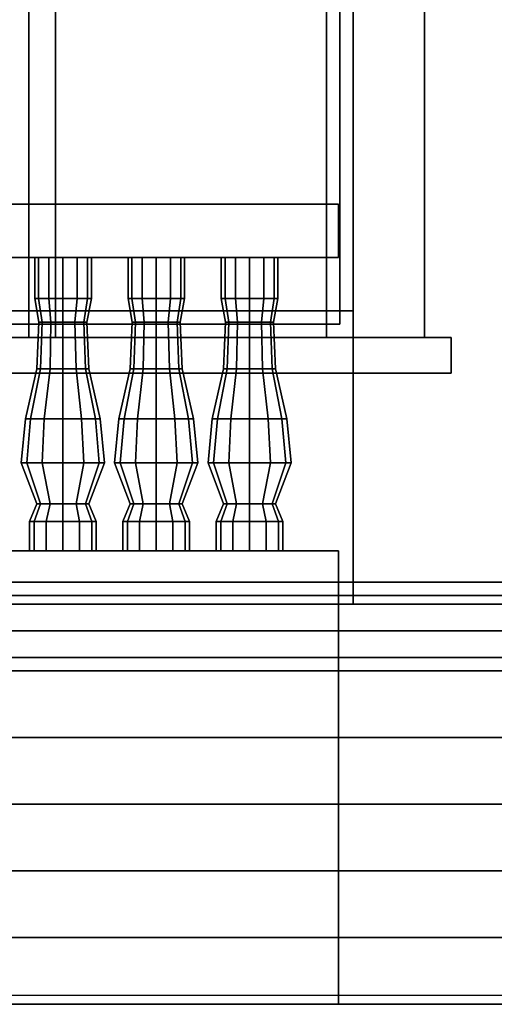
# Model space of a CAD drawing. Header units: metres. Extents: x -34.5 to -0.5, y 0 to 14.7.
# Tile 31 of 74: x -20.7 to -19.6, y 0 to 2.2. Entities that reach past the tile are written whole.
import ezdxf

# ---------------------------------------------------------------- set-up
doc = ezdxf.new("R2010")
doc.units = ezdxf.units.M
for name, color, linetype in [('FRAME', 8, 'Continuous'), ('GLASS', 5, 'Continuous'), ('GRANITE', 8, 'Continuous'), ('GRAVEL', 8, 'Continuous'), ('GROUND', 8, 'Continuous'), ('INTERIOR_FLOOR', 8, 'Continuous'), ('INTERIOR_WALL', 8, 'Continuous'), ('PLASTER', 8, 'Continuous'), ('RUSTIC', 8, 'Continuous'), ('STUCCO', 8, 'Continuous')]:
    doc.layers.add(name, color=color, linetype=linetype)

msp = doc.modelspace()

# ---------------------------------------------------------------- linework, layer by layer
at = {"layer": 'FRAME'}
for points in [[(-20.6367, 1.5), (-20.6967, 1.5), (-20.6967, 4), (-20.6367, 4)], [(-20.6967, 1.5), (-20.6367, 1.5), (-20.6367, 4), (-20.6967, 4)], [(-20.6367, 1.5), (-20.6967, 1.5), (-20.6967, 4), (-20.6367, 4)], [(-20.6967, 1.5), (-20.6367, 1.5), (-20.6367, 4), (-20.6967, 4)], [(-19.9667, 1.5), (-20.0267, 1.5), (-20.0267, 4), (-19.9667, 4)], [(-20.0267, 1.5), (-19.9667, 1.5), (-19.9667, 4), (-20.0267, 4)], [(-19.9667, 1.5), (-20.0267, 1.5), (-20.0267, 4), (-19.9667, 4)], [(-20.0267, 1.5), (-19.9667, 1.5), (-19.9667, 4), (-20.0267, 4)], [(-19.9667, 1.5), (-21.3667, 1.5), (-21.3667, 1.56), (-19.9667, 1.56)], [(-21.3667, 1.5), (-19.9667, 1.5), (-19.9667, 1.56), (-21.3667, 1.56)], [(-19.9667, 1.5), (-21.3667, 1.5), (-21.3667, 1.56), (-19.9667, 1.56)], [(-21.3667, 1.5), (-19.9667, 1.5), (-19.9667, 1.56), (-21.3667, 1.56)]]:
    msp.add_lwpolyline(points, close=True, dxfattribs=at)
at = {"layer": 'GLASS'}
for points in [[(-19.9967, 1.53), (-21.3367, 1.53), (-21.3367, 3.97), (-19.9967, 3.97)], [(-21.3367, 1.53), (-19.9967, 1.53), (-19.9967, 3.97), (-21.3367, 3.97)], [(-19.9967, 1.53), (-21.3367, 1.53), (-21.3367, 3.97), (-19.9967, 3.97)], [(-21.3367, 1.53), (-19.9967, 1.53), (-19.9967, 3.97), (-21.3367, 3.97)]]:
    msp.add_lwpolyline(points, close=True, dxfattribs=at)
at = {"layer": 'GRANITE'}
for points in [[(-10, 0.84), (-26, 0.84), (-26, 0.9), (-10, 0.9)], [(-26, 0.84), (-10, 0.84), (-10, 0.9), (-26, 0.9)], [(-13, 0), (-23, 0), (-23, 0.9), (-13, 0.9)], [(-23, 0), (-13, 0), (-13, 0.9), (-23, 0.9)], [(-14.4, 0), (-21.6, 0), (-21.6, 0.9), (-14.4, 0.9)], [(-21.6, 0), (-14.4, 0), (-14.4, 0.9), (-21.6, 0.9)], [(-16, 0), (-20, 0), (-20, 0.9), (-16, 0.9)], [(-20, 0), (-16, 0), (-16, 0.9), (-20, 0.9)], [(-14.4, 0), (-21.6, 0), (-21.6, 0.75), (-14.4, 0.75)], [(-21.6, 0), (-14.4, 0), (-14.4, 0.75), (-21.6, 0.75)], [(-16, 0), (-20, 0), (-20, 0.75), (-16, 0.75)], [(-20, 0), (-16, 0), (-16, 0.75), (-20, 0.75)], [(-14.4, 0), (-21.6, 0), (-21.6, 0.6), (-14.4, 0.6)], [(-21.6, 0), (-14.4, 0), (-14.4, 0.6), (-21.6, 0.6)], [(-16, 0), (-20, 0), (-20, 0.6), (-16, 0.6)], [(-20, 0), (-16, 0), (-16, 0.6), (-20, 0.6)], [(-14.4, 0), (-21.6, 0), (-21.6, 0.45), (-14.4, 0.45)], [(-21.6, 0), (-14.4, 0), (-14.4, 0.45), (-21.6, 0.45)], [(-16, 0), (-20, 0), (-20, 0.45), (-16, 0.45)], [(-20, 0), (-16, 0), (-16, 0.45), (-20, 0.45)], [(-14.4, 0), (-21.6, 0), (-21.6, 0.3), (-14.4, 0.3)], [(-21.6, 0), (-14.4, 0), (-14.4, 0.3), (-21.6, 0.3)], [(-16, 0), (-20, 0), (-20, 0.3), (-16, 0.3)], [(-20, 0), (-16, 0), (-16, 0.3), (-20, 0.3)], [(-14.4, 0), (-21.6, 0), (-21.6, 0.15), (-14.4, 0.15)], [(-21.6, 0), (-14.4, 0), (-14.4, 0.15), (-21.6, 0.15)], [(-16, 0), (-20, 0), (-20, 0.15), (-16, 0.15)], [(-20, 0), (-16, 0), (-16, 0.15), (-20, 0.15)]]:
    msp.add_lwpolyline(points, close=True, dxfattribs=at)
at = {"layer": 'GRAVEL'}
msp.add_lwpolyline([(-33, 0), (-3, 0), (-3, 0.02), (-33, 0.02)], close=True, dxfattribs=at)
at = {"layer": 'GROUND'}
msp.add_line((-34.5, 0), (-1.5, 0), dxfattribs=at)
at = {"layer": 'INTERIOR_FLOOR'}
for points in [[(-6.45, 0.9), (-29.55, 0.9), (-29.55, 0.92), (-6.45, 0.92)], [(-29.55, 0.9), (-6.45, 0.9), (-6.45, 0.92), (-29.55, 0.92)]]:
    msp.add_lwpolyline(points, close=True, dxfattribs=at)
at = {"layer": 'INTERIOR_WALL'}
for points in [[(-6.45, 0.9), (-29.55, 0.9), (-29.55, 7.6), (-6.45, 7.6)], [(-29.55, 0.9), (-6.45, 0.9), (-6.45, 7.6), (-29.55, 7.6)]]:
    msp.add_lwpolyline(points, close=True, dxfattribs=at)
at = {"layer": 'PLASTER'}
for points in [[(-18.95, 0.9), (-19.9667, 0.9), (-19.9667, 4.5), (-18.95, 4.5)], [(-19.9667, 0.9), (-18.95, 0.9), (-18.95, 4.5), (-19.9667, 4.5)], [(-18.8, 0.9), (-19.9667, 0.9), (-19.9667, 4.5), (-18.8, 4.5)], [(-19.9667, 0.9), (-18.8, 0.9), (-18.8, 4.5), (-19.9667, 4.5)], [(-19.9667, 0.9), (-21.3667, 0.9), (-21.3667, 1.5), (-19.9667, 1.5)], [(-21.3667, 0.9), (-19.9667, 0.9), (-19.9667, 1.5), (-21.3667, 1.5)], [(-19.9667, 0.9), (-21.3667, 0.9), (-21.3667, 1.5), (-19.9667, 1.5)], [(-21.3667, 0.9), (-19.9667, 0.9), (-19.9667, 1.5), (-21.3667, 1.5)]]:
    msp.add_lwpolyline(points, close=True, dxfattribs=at)
at = {"layer": 'RUSTIC'}
for points in [[(-6, 0), (-30, 0), (-30, 0.9), (-6, 0.9)], [(-30, 0), (-6, 0), (-6, 0.9), (-30, 0.9)], [(-10, 0), (-26, 0), (-26, 0.9), (-10, 0.9)], [(-26, 0), (-10, 0), (-10, 0.9), (-26, 0.9)], [(-14, 0), (-22, 0), (-22, 0.9), (-14, 0.9)], [(-22, 0), (-14, 0), (-14, 0.9), (-22, 0.9)]]:
    msp.add_lwpolyline(points, close=True, dxfattribs=at)
at = {"layer": 'STUCCO'}
for points in [[(-19.8067, 1.5), (-19.9667, 1.5), (-19.9667, 4), (-19.8067, 4)], [(-19.9667, 1.5), (-19.8067, 1.5), (-19.8067, 4), (-19.9667, 4)], [(-19.8067, 1.5), (-19.9667, 1.5), (-19.9667, 4), (-19.8067, 4)], [(-19.9667, 1.5), (-19.8067, 1.5), (-19.8067, 4), (-19.9667, 4)], [(-20, 1.68), (-25.9, 1.68), (-25.9, 1.8), (-20, 1.8)], [(-25.9, 1.68), (-20, 1.68), (-20, 1.8), (-25.9, 1.8)], [(-20.6752, 1.5876), (-20.6837, 1.5876), (-20.6837, 1.68), (-20.6752, 1.68)], [(-20.6837, 1.5876), (-20.6752, 1.5876), (-20.6752, 1.68), (-20.6837, 1.68)], [(-20.6519, 1.5876), (-20.6752, 1.5876), (-20.6752, 1.68), (-20.6519, 1.68)], [(-20.6752, 1.5876), (-20.6519, 1.5876), (-20.6519, 1.68), (-20.6752, 1.68)], [(-20.62, 1.5876), (-20.6519, 1.5876), (-20.6519, 1.68), (-20.62, 1.68)], [(-20.6519, 1.5876), (-20.62, 1.5876), (-20.62, 1.68), (-20.6519, 1.68)], [(-20.5881, 1.5876), (-20.62, 1.5876), (-20.62, 1.68), (-20.5881, 1.68)], [(-20.62, 1.5876), (-20.5881, 1.5876), (-20.5881, 1.68), (-20.62, 1.68)], [(-20.5648, 1.5876), (-20.5881, 1.5876), (-20.5881, 1.68), (-20.5648, 1.68)], [(-20.5881, 1.5876), (-20.5648, 1.5876), (-20.5648, 1.68), (-20.5881, 1.68)], [(-20.5562, 1.5876), (-20.5648, 1.5876), (-20.5648, 1.68), (-20.5562, 1.68)], [(-20.5648, 1.5876), (-20.5562, 1.5876), (-20.5562, 1.68), (-20.5648, 1.68)], [(-20.4652, 1.5876), (-20.4737, 1.5876), (-20.4737, 1.68), (-20.4652, 1.68)], [(-20.4737, 1.5876), (-20.4652, 1.5876), (-20.4652, 1.68), (-20.4737, 1.68)], [(-20.4419, 1.5876), (-20.4652, 1.5876), (-20.4652, 1.68), (-20.4419, 1.68)], [(-20.4652, 1.5876), (-20.4419, 1.5876), (-20.4419, 1.68), (-20.4652, 1.68)], [(-20.41, 1.5876), (-20.4419, 1.5876), (-20.4419, 1.68), (-20.41, 1.68)], [(-20.4419, 1.5876), (-20.41, 1.5876), (-20.41, 1.68), (-20.4419, 1.68)], [(-20.3781, 1.5876), (-20.41, 1.5876), (-20.41, 1.68), (-20.3781, 1.68)], [(-20.41, 1.5876), (-20.3781, 1.5876), (-20.3781, 1.68), (-20.41, 1.68)], [(-20.3548, 1.5876), (-20.3781, 1.5876), (-20.3781, 1.68), (-20.3548, 1.68)], [(-20.3781, 1.5876), (-20.3548, 1.5876), (-20.3548, 1.68), (-20.3781, 1.68)], [(-20.3463, 1.5876), (-20.3548, 1.5876), (-20.3548, 1.68), (-20.3463, 1.68)], [(-20.3548, 1.5876), (-20.3463, 1.5876), (-20.3463, 1.68), (-20.3548, 1.68)], [(-20.2552, 1.5876), (-20.2638, 1.5876), (-20.2638, 1.68), (-20.2552, 1.68)], [(-20.2638, 1.5876), (-20.2552, 1.5876), (-20.2552, 1.68), (-20.2638, 1.68)], [(-20.2319, 1.5876), (-20.2552, 1.5876), (-20.2552, 1.68), (-20.2319, 1.68)], [(-20.2552, 1.5876), (-20.2319, 1.5876), (-20.2319, 1.68), (-20.2552, 1.68)], [(-20.2, 1.5876), (-20.2319, 1.5876), (-20.2319, 1.68), (-20.2, 1.68)], [(-20.2319, 1.5876), (-20.2, 1.5876), (-20.2, 1.68), (-20.2319, 1.68)], [(-20.1681, 1.5876), (-20.2, 1.5876), (-20.2, 1.68), (-20.1681, 1.68)], [(-20.2, 1.5876), (-20.1681, 1.5876), (-20.1681, 1.68), (-20.2, 1.68)], [(-20.1448, 1.5876), (-20.1681, 1.5876), (-20.1681, 1.68), (-20.1448, 1.68)], [(-20.1681, 1.5876), (-20.1448, 1.5876), (-20.1448, 1.68), (-20.1681, 1.68)], [(-20.1363, 1.5876), (-20.1448, 1.5876), (-20.1448, 1.68), (-20.1363, 1.68)], [(-20.1448, 1.5876), (-20.1363, 1.5876), (-20.1363, 1.68), (-20.1448, 1.68)], [(-20.6668, 1.5348), (-20.674, 1.5348), (-20.6837, 1.5876), (-20.6752, 1.5876)], [(-20.674, 1.5348), (-20.6668, 1.5348), (-20.6752, 1.5876), (-20.6837, 1.5876)], [(-20.647, 1.5348), (-20.6668, 1.5348), (-20.6752, 1.5876), (-20.6519, 1.5876)], [(-20.6668, 1.5348), (-20.647, 1.5348), (-20.6519, 1.5876), (-20.6752, 1.5876)], [(-20.62, 1.5348), (-20.647, 1.5348), (-20.6519, 1.5876), (-20.62, 1.5876)], [(-20.647, 1.5348), (-20.62, 1.5348), (-20.62, 1.5876), (-20.6519, 1.5876)], [(-20.593, 1.5348), (-20.62, 1.5348), (-20.62, 1.5876), (-20.5881, 1.5876)], [(-20.62, 1.5348), (-20.593, 1.5348), (-20.5881, 1.5876), (-20.62, 1.5876)], [(-20.5732, 1.5348), (-20.593, 1.5348), (-20.5881, 1.5876), (-20.5648, 1.5876)], [(-20.593, 1.5348), (-20.5732, 1.5348), (-20.5648, 1.5876), (-20.5881, 1.5876)], [(-20.566, 1.5348), (-20.5732, 1.5348), (-20.5648, 1.5876), (-20.5562, 1.5876)], [(-20.5732, 1.5348), (-20.566, 1.5348), (-20.5562, 1.5876), (-20.5648, 1.5876)], [(-20.4568, 1.5348), (-20.464, 1.5348), (-20.4737, 1.5876), (-20.4652, 1.5876)], [(-20.464, 1.5348), (-20.4568, 1.5348), (-20.4652, 1.5876), (-20.4737, 1.5876)], [(-20.437, 1.5348), (-20.4568, 1.5348), (-20.4652, 1.5876), (-20.4419, 1.5876)], [(-20.4568, 1.5348), (-20.437, 1.5348), (-20.4419, 1.5876), (-20.4652, 1.5876)], [(-20.41, 1.5348), (-20.437, 1.5348), (-20.4419, 1.5876), (-20.41, 1.5876)], [(-20.437, 1.5348), (-20.41, 1.5348), (-20.41, 1.5876), (-20.4419, 1.5876)], [(-20.383, 1.5348), (-20.41, 1.5348), (-20.41, 1.5876), (-20.3781, 1.5876)], [(-20.41, 1.5348), (-20.383, 1.5348), (-20.3781, 1.5876), (-20.41, 1.5876)], [(-20.3632, 1.5348), (-20.383, 1.5348), (-20.3781, 1.5876), (-20.3548, 1.5876)], [(-20.383, 1.5348), (-20.3632, 1.5348), (-20.3548, 1.5876), (-20.3781, 1.5876)], [(-20.356, 1.5348), (-20.3632, 1.5348), (-20.3548, 1.5876), (-20.3463, 1.5876)], [(-20.3632, 1.5348), (-20.356, 1.5348), (-20.3463, 1.5876), (-20.3548, 1.5876)], [(-20.2468, 1.5348), (-20.254, 1.5348), (-20.2638, 1.5876), (-20.2552, 1.5876)], [(-20.254, 1.5348), (-20.2468, 1.5348), (-20.2552, 1.5876), (-20.2638, 1.5876)], [(-20.227, 1.5348), (-20.2468, 1.5348), (-20.2552, 1.5876), (-20.2319, 1.5876)], [(-20.2468, 1.5348), (-20.227, 1.5348), (-20.2319, 1.5876), (-20.2552, 1.5876)], [(-20.2, 1.5348), (-20.227, 1.5348), (-20.2319, 1.5876), (-20.2, 1.5876)], [(-20.227, 1.5348), (-20.2, 1.5348), (-20.2, 1.5876), (-20.2319, 1.5876)], [(-20.173, 1.5348), (-20.2, 1.5348), (-20.2, 1.5876), (-20.1681, 1.5876)], [(-20.2, 1.5348), (-20.173, 1.5348), (-20.1681, 1.5876), (-20.2, 1.5876)], [(-20.1532, 1.5348), (-20.173, 1.5348), (-20.1681, 1.5876), (-20.1448, 1.5876)], [(-20.173, 1.5348), (-20.1532, 1.5348), (-20.1448, 1.5876), (-20.1681, 1.5876)], [(-20.146, 1.5348), (-20.1532, 1.5348), (-20.1448, 1.5876), (-20.1363, 1.5876)], [(-20.1532, 1.5348), (-20.146, 1.5348), (-20.1363, 1.5876), (-20.1448, 1.5876)], [(-20.6707, 1.4292), (-20.6785, 1.4292), (-20.674, 1.5348), (-20.6668, 1.5348)], [(-20.6785, 1.4292), (-20.6707, 1.4292), (-20.6668, 1.5348), (-20.674, 1.5348)], [(-20.6492, 1.4292), (-20.6707, 1.4292), (-20.6668, 1.5348), (-20.647, 1.5348)], [(-20.6707, 1.4292), (-20.6492, 1.4292), (-20.647, 1.5348), (-20.6668, 1.5348)], [(-20.62, 1.4292), (-20.6492, 1.4292), (-20.647, 1.5348), (-20.62, 1.5348)], [(-20.6492, 1.4292), (-20.62, 1.4292), (-20.62, 1.5348), (-20.647, 1.5348)], [(-20.5907, 1.4292), (-20.62, 1.4292), (-20.62, 1.5348), (-20.593, 1.5348)], [(-20.62, 1.4292), (-20.5907, 1.4292), (-20.593, 1.5348), (-20.62, 1.5348)], [(-20.5693, 1.4292), (-20.5907, 1.4292), (-20.593, 1.5348), (-20.5732, 1.5348)], [(-20.5907, 1.4292), (-20.5693, 1.4292), (-20.5732, 1.5348), (-20.593, 1.5348)], [(-20.5615, 1.4292), (-20.5693, 1.4292), (-20.5732, 1.5348), (-20.566, 1.5348)], [(-20.5693, 1.4292), (-20.5615, 1.4292), (-20.566, 1.5348), (-20.5732, 1.5348)], [(-20.4607, 1.4292), (-20.4685, 1.4292), (-20.464, 1.5348), (-20.4568, 1.5348)], [(-20.4685, 1.4292), (-20.4607, 1.4292), (-20.4568, 1.5348), (-20.464, 1.5348)], [(-20.4393, 1.4292), (-20.4607, 1.4292), (-20.4568, 1.5348), (-20.437, 1.5348)], [(-20.4607, 1.4292), (-20.4393, 1.4292), (-20.437, 1.5348), (-20.4568, 1.5348)], [(-20.41, 1.4292), (-20.4393, 1.4292), (-20.437, 1.5348), (-20.41, 1.5348)], [(-20.4393, 1.4292), (-20.41, 1.4292), (-20.41, 1.5348), (-20.437, 1.5348)], [(-20.3807, 1.4292), (-20.41, 1.4292), (-20.41, 1.5348), (-20.383, 1.5348)], [(-20.41, 1.4292), (-20.3807, 1.4292), (-20.383, 1.5348), (-20.41, 1.5348)], [(-20.3593, 1.4292), (-20.3807, 1.4292), (-20.383, 1.5348), (-20.3632, 1.5348)], [(-20.3807, 1.4292), (-20.3593, 1.4292), (-20.3632, 1.5348), (-20.383, 1.5348)], [(-20.3515, 1.4292), (-20.3593, 1.4292), (-20.3632, 1.5348), (-20.356, 1.5348)], [(-20.3593, 1.4292), (-20.3515, 1.4292), (-20.356, 1.5348), (-20.3632, 1.5348)], [(-20.2507, 1.4292), (-20.2585, 1.4292), (-20.254, 1.5348), (-20.2468, 1.5348)], [(-20.2585, 1.4292), (-20.2507, 1.4292), (-20.2468, 1.5348), (-20.254, 1.5348)], [(-20.2293, 1.4292), (-20.2507, 1.4292), (-20.2468, 1.5348), (-20.227, 1.5348)], [(-20.2507, 1.4292), (-20.2293, 1.4292), (-20.227, 1.5348), (-20.2468, 1.5348)], [(-20.2, 1.4292), (-20.2293, 1.4292), (-20.227, 1.5348), (-20.2, 1.5348)], [(-20.2293, 1.4292), (-20.2, 1.4292), (-20.2, 1.5348), (-20.227, 1.5348)], [(-20.1708, 1.4292), (-20.2, 1.4292), (-20.2, 1.5348), (-20.173, 1.5348)], [(-20.2, 1.4292), (-20.1708, 1.4292), (-20.173, 1.5348), (-20.2, 1.5348)], [(-20.1493, 1.4292), (-20.1708, 1.4292), (-20.173, 1.5348), (-20.1532, 1.5348)], [(-20.1708, 1.4292), (-20.1493, 1.4292), (-20.1532, 1.5348), (-20.173, 1.5348)], [(-20.1415, 1.4292), (-20.1493, 1.4292), (-20.1532, 1.5348), (-20.146, 1.5348)], [(-20.1493, 1.4292), (-20.1415, 1.4292), (-20.146, 1.5348), (-20.1532, 1.5348)], [(-19.7467, 1.42), (-21.5867, 1.42), (-21.5867, 1.5), (-19.7467, 1.5)], [(-21.5867, 1.42), (-19.7467, 1.42), (-19.7467, 1.5), (-21.5867, 1.5)], [(-19.7467, 1.42), (-21.5867, 1.42), (-21.5867, 1.5), (-19.7467, 1.5)], [(-21.5867, 1.42), (-19.7467, 1.42), (-19.7467, 1.5), (-21.5867, 1.5)], [(-20.6928, 1.317), (-20.704, 1.317), (-20.6785, 1.4292), (-20.6707, 1.4292)], [(-20.704, 1.317), (-20.6928, 1.317), (-20.6707, 1.4292), (-20.6785, 1.4292)], [(-20.662, 1.317), (-20.6928, 1.317), (-20.6707, 1.4292), (-20.6492, 1.4292)], [(-20.6928, 1.317), (-20.662, 1.317), (-20.6492, 1.4292), (-20.6707, 1.4292)], [(-20.62, 1.317), (-20.662, 1.317), (-20.6492, 1.4292), (-20.62, 1.4292)], [(-20.662, 1.317), (-20.62, 1.317), (-20.62, 1.4292), (-20.6492, 1.4292)], [(-20.578, 1.317), (-20.62, 1.317), (-20.62, 1.4292), (-20.5907, 1.4292)], [(-20.62, 1.317), (-20.578, 1.317), (-20.5907, 1.4292), (-20.62, 1.4292)], [(-20.5472, 1.317), (-20.578, 1.317), (-20.5907, 1.4292), (-20.5693, 1.4292)], [(-20.578, 1.317), (-20.5472, 1.317), (-20.5693, 1.4292), (-20.5907, 1.4292)], [(-20.536, 1.317), (-20.5472, 1.317), (-20.5693, 1.4292), (-20.5615, 1.4292)], [(-20.5472, 1.317), (-20.536, 1.317), (-20.5615, 1.4292), (-20.5693, 1.4292)], [(-20.4827, 1.317), (-20.494, 1.317), (-20.4685, 1.4292), (-20.4607, 1.4292)], [(-20.494, 1.317), (-20.4827, 1.317), (-20.4607, 1.4292), (-20.4685, 1.4292)], [(-20.452, 1.317), (-20.4827, 1.317), (-20.4607, 1.4292), (-20.4393, 1.4292)], [(-20.4827, 1.317), (-20.452, 1.317), (-20.4393, 1.4292), (-20.4607, 1.4292)], [(-20.41, 1.317), (-20.452, 1.317), (-20.4393, 1.4292), (-20.41, 1.4292)], [(-20.452, 1.317), (-20.41, 1.317), (-20.41, 1.4292), (-20.4393, 1.4292)], [(-20.368, 1.317), (-20.41, 1.317), (-20.41, 1.4292), (-20.3807, 1.4292)], [(-20.41, 1.317), (-20.368, 1.317), (-20.3807, 1.4292), (-20.41, 1.4292)], [(-20.3373, 1.317), (-20.368, 1.317), (-20.3807, 1.4292), (-20.3593, 1.4292)], [(-20.368, 1.317), (-20.3373, 1.317), (-20.3593, 1.4292), (-20.3807, 1.4292)], [(-20.326, 1.317), (-20.3373, 1.317), (-20.3593, 1.4292), (-20.3515, 1.4292)], [(-20.3373, 1.317), (-20.326, 1.317), (-20.3515, 1.4292), (-20.3593, 1.4292)], [(-20.2727, 1.317), (-20.284, 1.317), (-20.2585, 1.4292), (-20.2507, 1.4292)], [(-20.284, 1.317), (-20.2727, 1.317), (-20.2507, 1.4292), (-20.2585, 1.4292)], [(-20.242, 1.317), (-20.2727, 1.317), (-20.2507, 1.4292), (-20.2293, 1.4292)], [(-20.2727, 1.317), (-20.242, 1.317), (-20.2293, 1.4292), (-20.2507, 1.4292)], [(-20.2, 1.317), (-20.242, 1.317), (-20.2293, 1.4292), (-20.2, 1.4292)], [(-20.242, 1.317), (-20.2, 1.317), (-20.2, 1.4292), (-20.2293, 1.4292)], [(-20.158, 1.317), (-20.2, 1.317), (-20.2, 1.4292), (-20.1708, 1.4292)], [(-20.2, 1.317), (-20.158, 1.317), (-20.1708, 1.4292), (-20.2, 1.4292)], [(-20.1273, 1.317), (-20.158, 1.317), (-20.1708, 1.4292), (-20.1493, 1.4292)], [(-20.158, 1.317), (-20.1273, 1.317), (-20.1493, 1.4292), (-20.1708, 1.4292)], [(-20.116, 1.317), (-20.1273, 1.317), (-20.1493, 1.4292), (-20.1415, 1.4292)], [(-20.1273, 1.317), (-20.116, 1.317), (-20.1415, 1.4292), (-20.1493, 1.4292)], [(-20.7012, 1.218), (-20.7138, 1.218), (-20.704, 1.317), (-20.6928, 1.317)], [(-20.7138, 1.218), (-20.7012, 1.218), (-20.6928, 1.317), (-20.704, 1.317)], [(-20.6669, 1.218), (-20.7012, 1.218), (-20.6928, 1.317), (-20.662, 1.317)], [(-20.7012, 1.218), (-20.6669, 1.218), (-20.662, 1.317), (-20.6928, 1.317)], [(-20.62, 1.218), (-20.6669, 1.218), (-20.662, 1.317), (-20.62, 1.317)], [(-20.6669, 1.218), (-20.62, 1.218), (-20.62, 1.317), (-20.662, 1.317)], [(-20.5731, 1.218), (-20.62, 1.218), (-20.62, 1.317), (-20.578, 1.317)], [(-20.62, 1.218), (-20.5731, 1.218), (-20.578, 1.317), (-20.62, 1.317)], [(-20.5388, 1.218), (-20.5731, 1.218), (-20.578, 1.317), (-20.5472, 1.317)], [(-20.5731, 1.218), (-20.5388, 1.218), (-20.5472, 1.317), (-20.578, 1.317)], [(-20.5263, 1.218), (-20.5388, 1.218), (-20.5472, 1.317), (-20.536, 1.317)], [(-20.5388, 1.218), (-20.5263, 1.218), (-20.536, 1.317), (-20.5472, 1.317)], [(-20.4912, 1.218), (-20.5038, 1.218), (-20.494, 1.317), (-20.4827, 1.317)], [(-20.5038, 1.218), (-20.4912, 1.218), (-20.4827, 1.317), (-20.494, 1.317)], [(-20.4569, 1.218), (-20.4912, 1.218), (-20.4827, 1.317), (-20.452, 1.317)], [(-20.4912, 1.218), (-20.4569, 1.218), (-20.452, 1.317), (-20.4827, 1.317)], [(-20.41, 1.218), (-20.4569, 1.218), (-20.452, 1.317), (-20.41, 1.317)], [(-20.4569, 1.218), (-20.41, 1.218), (-20.41, 1.317), (-20.452, 1.317)], [(-20.3631, 1.218), (-20.41, 1.218), (-20.41, 1.317), (-20.368, 1.317)], [(-20.41, 1.218), (-20.3631, 1.218), (-20.368, 1.317), (-20.41, 1.317)], [(-20.3288, 1.218), (-20.3631, 1.218), (-20.368, 1.317), (-20.3373, 1.317)], [(-20.3631, 1.218), (-20.3288, 1.218), (-20.3373, 1.317), (-20.368, 1.317)], [(-20.3163, 1.218), (-20.3288, 1.218), (-20.3373, 1.317), (-20.326, 1.317)], [(-20.3288, 1.218), (-20.3163, 1.218), (-20.326, 1.317), (-20.3373, 1.317)], [(-20.2812, 1.218), (-20.2937, 1.218), (-20.284, 1.317), (-20.2727, 1.317)], [(-20.2937, 1.218), (-20.2812, 1.218), (-20.2727, 1.317), (-20.284, 1.317)], [(-20.2469, 1.218), (-20.2812, 1.218), (-20.2727, 1.317), (-20.242, 1.317)], [(-20.2812, 1.218), (-20.2469, 1.218), (-20.242, 1.317), (-20.2727, 1.317)], [(-20.2, 1.218), (-20.2469, 1.218), (-20.242, 1.317), (-20.2, 1.317)], [(-20.2469, 1.218), (-20.2, 1.218), (-20.2, 1.317), (-20.242, 1.317)], [(-20.1531, 1.218), (-20.2, 1.218), (-20.2, 1.317), (-20.158, 1.317)], [(-20.2, 1.218), (-20.1531, 1.218), (-20.158, 1.317), (-20.2, 1.317)], [(-20.1188, 1.218), (-20.1531, 1.218), (-20.158, 1.317), (-20.1273, 1.317)], [(-20.1531, 1.218), (-20.1188, 1.218), (-20.1273, 1.317), (-20.158, 1.317)], [(-20.1062, 1.218), (-20.1188, 1.218), (-20.1273, 1.317), (-20.116, 1.317)], [(-20.1188, 1.218), (-20.1062, 1.218), (-20.116, 1.317), (-20.1273, 1.317)], [(-20.6707, 1.1256), (-20.6785, 1.1256), (-20.7138, 1.218), (-20.7012, 1.218)], [(-20.6785, 1.1256), (-20.6707, 1.1256), (-20.7012, 1.218), (-20.7138, 1.218)], [(-20.6492, 1.1256), (-20.6707, 1.1256), (-20.7012, 1.218), (-20.6669, 1.218)], [(-20.6707, 1.1256), (-20.6492, 1.1256), (-20.6669, 1.218), (-20.7012, 1.218)], [(-20.62, 1.1256), (-20.6492, 1.1256), (-20.6669, 1.218), (-20.62, 1.218)], [(-20.6492, 1.1256), (-20.62, 1.1256), (-20.62, 1.218), (-20.6669, 1.218)], [(-20.5907, 1.1256), (-20.62, 1.1256), (-20.62, 1.218), (-20.5731, 1.218)], [(-20.62, 1.1256), (-20.5907, 1.1256), (-20.5731, 1.218), (-20.62, 1.218)], [(-20.5693, 1.1256), (-20.5907, 1.1256), (-20.5731, 1.218), (-20.5388, 1.218)], [(-20.5907, 1.1256), (-20.5693, 1.1256), (-20.5388, 1.218), (-20.5731, 1.218)], [(-20.5615, 1.1256), (-20.5693, 1.1256), (-20.5388, 1.218), (-20.5263, 1.218)], [(-20.5693, 1.1256), (-20.5615, 1.1256), (-20.5263, 1.218), (-20.5388, 1.218)], [(-20.4607, 1.1256), (-20.4685, 1.1256), (-20.5038, 1.218), (-20.4912, 1.218)], [(-20.4685, 1.1256), (-20.4607, 1.1256), (-20.4912, 1.218), (-20.5038, 1.218)], [(-20.4393, 1.1256), (-20.4607, 1.1256), (-20.4912, 1.218), (-20.4569, 1.218)], [(-20.4607, 1.1256), (-20.4393, 1.1256), (-20.4569, 1.218), (-20.4912, 1.218)], [(-20.41, 1.1256), (-20.4393, 1.1256), (-20.4569, 1.218), (-20.41, 1.218)], [(-20.4393, 1.1256), (-20.41, 1.1256), (-20.41, 1.218), (-20.4569, 1.218)], [(-20.3807, 1.1256), (-20.41, 1.1256), (-20.41, 1.218), (-20.3631, 1.218)], [(-20.41, 1.1256), (-20.3807, 1.1256), (-20.3631, 1.218), (-20.41, 1.218)], [(-20.3593, 1.1256), (-20.3807, 1.1256), (-20.3631, 1.218), (-20.3288, 1.218)], [(-20.3807, 1.1256), (-20.3593, 1.1256), (-20.3288, 1.218), (-20.3631, 1.218)], [(-20.3515, 1.1256), (-20.3593, 1.1256), (-20.3288, 1.218), (-20.3163, 1.218)], [(-20.3593, 1.1256), (-20.3515, 1.1256), (-20.3163, 1.218), (-20.3288, 1.218)], [(-20.2507, 1.1256), (-20.2585, 1.1256), (-20.2937, 1.218), (-20.2812, 1.218)], [(-20.2585, 1.1256), (-20.2507, 1.1256), (-20.2812, 1.218), (-20.2937, 1.218)], [(-20.2293, 1.1256), (-20.2507, 1.1256), (-20.2812, 1.218), (-20.2469, 1.218)], [(-20.2507, 1.1256), (-20.2293, 1.1256), (-20.2469, 1.218), (-20.2812, 1.218)], [(-20.2, 1.1256), (-20.2293, 1.1256), (-20.2469, 1.218), (-20.2, 1.218)], [(-20.2293, 1.1256), (-20.2, 1.1256), (-20.2, 1.218), (-20.2469, 1.218)], [(-20.1708, 1.1256), (-20.2, 1.1256), (-20.2, 1.218), (-20.1531, 1.218)], [(-20.2, 1.1256), (-20.1708, 1.1256), (-20.1531, 1.218), (-20.2, 1.218)], [(-20.1493, 1.1256), (-20.1708, 1.1256), (-20.1531, 1.218), (-20.1188, 1.218)], [(-20.1708, 1.1256), (-20.1493, 1.1256), (-20.1188, 1.218), (-20.1531, 1.218)], [(-20.1415, 1.1256), (-20.1493, 1.1256), (-20.1188, 1.218), (-20.1062, 1.218)], [(-20.1493, 1.1256), (-20.1415, 1.1256), (-20.1062, 1.218), (-20.1188, 1.218)], [(-20.685, 1.086), (-20.695, 1.086), (-20.6785, 1.1256), (-20.6707, 1.1256)], [(-20.695, 1.086), (-20.685, 1.086), (-20.6707, 1.1256), (-20.6785, 1.1256)], [(-20.6575, 1.086), (-20.685, 1.086), (-20.6707, 1.1256), (-20.6492, 1.1256)], [(-20.685, 1.086), (-20.6575, 1.086), (-20.6492, 1.1256), (-20.6707, 1.1256)], [(-20.62, 1.086), (-20.6575, 1.086), (-20.6492, 1.1256), (-20.62, 1.1256)], [(-20.6575, 1.086), (-20.62, 1.086), (-20.62, 1.1256), (-20.6492, 1.1256)], [(-20.5825, 1.086), (-20.62, 1.086), (-20.62, 1.1256), (-20.5907, 1.1256)], [(-20.62, 1.086), (-20.5825, 1.086), (-20.5907, 1.1256), (-20.62, 1.1256)], [(-20.5551, 1.086), (-20.5825, 1.086), (-20.5907, 1.1256), (-20.5693, 1.1256)], [(-20.5825, 1.086), (-20.5551, 1.086), (-20.5693, 1.1256), (-20.5907, 1.1256)], [(-20.545, 1.086), (-20.5551, 1.086), (-20.5693, 1.1256), (-20.5615, 1.1256)], [(-20.5551, 1.086), (-20.545, 1.086), (-20.5615, 1.1256), (-20.5693, 1.1256)], [(-20.4749, 1.086), (-20.485, 1.086), (-20.4685, 1.1256), (-20.4607, 1.1256)], [(-20.485, 1.086), (-20.4749, 1.086), (-20.4607, 1.1256), (-20.4685, 1.1256)], [(-20.4475, 1.086), (-20.4749, 1.086), (-20.4607, 1.1256), (-20.4393, 1.1256)], [(-20.4749, 1.086), (-20.4475, 1.086), (-20.4393, 1.1256), (-20.4607, 1.1256)], [(-20.41, 1.086), (-20.4475, 1.086), (-20.4393, 1.1256), (-20.41, 1.1256)], [(-20.4475, 1.086), (-20.41, 1.086), (-20.41, 1.1256), (-20.4393, 1.1256)], [(-20.3725, 1.086), (-20.41, 1.086), (-20.41, 1.1256), (-20.3807, 1.1256)], [(-20.41, 1.086), (-20.3725, 1.086), (-20.3807, 1.1256), (-20.41, 1.1256)], [(-20.3451, 1.086), (-20.3725, 1.086), (-20.3807, 1.1256), (-20.3593, 1.1256)], [(-20.3725, 1.086), (-20.3451, 1.086), (-20.3593, 1.1256), (-20.3807, 1.1256)], [(-20.335, 1.086), (-20.3451, 1.086), (-20.3593, 1.1256), (-20.3515, 1.1256)], [(-20.3451, 1.086), (-20.335, 1.086), (-20.3515, 1.1256), (-20.3593, 1.1256)], [(-20.2649, 1.086), (-20.275, 1.086), (-20.2585, 1.1256), (-20.2507, 1.1256)], [(-20.275, 1.086), (-20.2649, 1.086), (-20.2507, 1.1256), (-20.2585, 1.1256)], [(-20.2375, 1.086), (-20.2649, 1.086), (-20.2507, 1.1256), (-20.2293, 1.1256)], [(-20.2649, 1.086), (-20.2375, 1.086), (-20.2293, 1.1256), (-20.2507, 1.1256)], [(-20.2, 1.086), (-20.2375, 1.086), (-20.2293, 1.1256), (-20.2, 1.1256)], [(-20.2375, 1.086), (-20.2, 1.086), (-20.2, 1.1256), (-20.2293, 1.1256)], [(-20.1625, 1.086), (-20.2, 1.086), (-20.2, 1.1256), (-20.1708, 1.1256)], [(-20.2, 1.086), (-20.1625, 1.086), (-20.1708, 1.1256), (-20.2, 1.1256)], [(-20.135, 1.086), (-20.1625, 1.086), (-20.1708, 1.1256), (-20.1493, 1.1256)], [(-20.1625, 1.086), (-20.135, 1.086), (-20.1493, 1.1256), (-20.1708, 1.1256)], [(-20.125, 1.086), (-20.135, 1.086), (-20.1493, 1.1256), (-20.1415, 1.1256)], [(-20.135, 1.086), (-20.125, 1.086), (-20.1415, 1.1256), (-20.1493, 1.1256)], [(-20.685, 1.02), (-20.695, 1.02), (-20.695, 1.086), (-20.685, 1.086)], [(-20.695, 1.02), (-20.685, 1.02), (-20.685, 1.086), (-20.695, 1.086)], [(-20.6575, 1.02), (-20.685, 1.02), (-20.685, 1.086), (-20.6575, 1.086)], [(-20.685, 1.02), (-20.6575, 1.02), (-20.6575, 1.086), (-20.685, 1.086)], [(-20.62, 1.02), (-20.6575, 1.02), (-20.6575, 1.086), (-20.62, 1.086)], [(-20.6575, 1.02), (-20.62, 1.02), (-20.62, 1.086), (-20.6575, 1.086)], [(-20.5825, 1.02), (-20.62, 1.02), (-20.62, 1.086), (-20.5825, 1.086)], [(-20.62, 1.02), (-20.5825, 1.02), (-20.5825, 1.086), (-20.62, 1.086)], [(-20.5551, 1.02), (-20.5825, 1.02), (-20.5825, 1.086), (-20.5551, 1.086)], [(-20.5825, 1.02), (-20.5551, 1.02), (-20.5551, 1.086), (-20.5825, 1.086)], [(-20.545, 1.02), (-20.5551, 1.02), (-20.5551, 1.086), (-20.545, 1.086)], [(-20.5551, 1.02), (-20.545, 1.02), (-20.545, 1.086), (-20.5551, 1.086)], [(-20.4749, 1.02), (-20.485, 1.02), (-20.485, 1.086), (-20.4749, 1.086)], [(-20.485, 1.02), (-20.4749, 1.02), (-20.4749, 1.086), (-20.485, 1.086)], [(-20.4475, 1.02), (-20.4749, 1.02), (-20.4749, 1.086), (-20.4475, 1.086)], [(-20.4749, 1.02), (-20.4475, 1.02), (-20.4475, 1.086), (-20.4749, 1.086)], [(-20.41, 1.02), (-20.4475, 1.02), (-20.4475, 1.086), (-20.41, 1.086)], [(-20.4475, 1.02), (-20.41, 1.02), (-20.41, 1.086), (-20.4475, 1.086)], [(-20.3725, 1.02), (-20.41, 1.02), (-20.41, 1.086), (-20.3725, 1.086)], [(-20.41, 1.02), (-20.3725, 1.02), (-20.3725, 1.086), (-20.41, 1.086)], [(-20.3451, 1.02), (-20.3725, 1.02), (-20.3725, 1.086), (-20.3451, 1.086)], [(-20.3725, 1.02), (-20.3451, 1.02), (-20.3451, 1.086), (-20.3725, 1.086)], [(-20.335, 1.02), (-20.3451, 1.02), (-20.3451, 1.086), (-20.335, 1.086)], [(-20.3451, 1.02), (-20.335, 1.02), (-20.335, 1.086), (-20.3451, 1.086)], [(-20.2649, 1.02), (-20.275, 1.02), (-20.275, 1.086), (-20.2649, 1.086)], [(-20.275, 1.02), (-20.2649, 1.02), (-20.2649, 1.086), (-20.275, 1.086)], [(-20.2375, 1.02), (-20.2649, 1.02), (-20.2649, 1.086), (-20.2375, 1.086)], [(-20.2649, 1.02), (-20.2375, 1.02), (-20.2375, 1.086), (-20.2649, 1.086)], [(-20.2, 1.02), (-20.2375, 1.02), (-20.2375, 1.086), (-20.2, 1.086)], [(-20.2375, 1.02), (-20.2, 1.02), (-20.2, 1.086), (-20.2375, 1.086)], [(-20.1625, 1.02), (-20.2, 1.02), (-20.2, 1.086), (-20.1625, 1.086)], [(-20.2, 1.02), (-20.1625, 1.02), (-20.1625, 1.086), (-20.2, 1.086)], [(-20.135, 1.02), (-20.1625, 1.02), (-20.1625, 1.086), (-20.135, 1.086)], [(-20.1625, 1.02), (-20.135, 1.02), (-20.135, 1.086), (-20.1625, 1.086)], [(-20.125, 1.02), (-20.135, 1.02), (-20.135, 1.086), (-20.125, 1.086)], [(-20.135, 1.02), (-20.125, 1.02), (-20.125, 1.086), (-20.135, 1.086)], [(-20, 0.9), (-25.9, 0.9), (-25.9, 1.02), (-20, 1.02)], [(-25.9, 0.9), (-20, 0.9), (-20, 1.02), (-25.9, 1.02)], [(-5.9, 0.78), (-30.1, 0.78), (-30.1, 0.95), (-5.9, 0.95)], [(-30.1, 0.78), (-5.9, 0.78), (-5.9, 0.95), (-30.1, 0.95)]]:
    msp.add_lwpolyline(points, close=True, dxfattribs=at)

doc.saveas('drawing.dxf')
